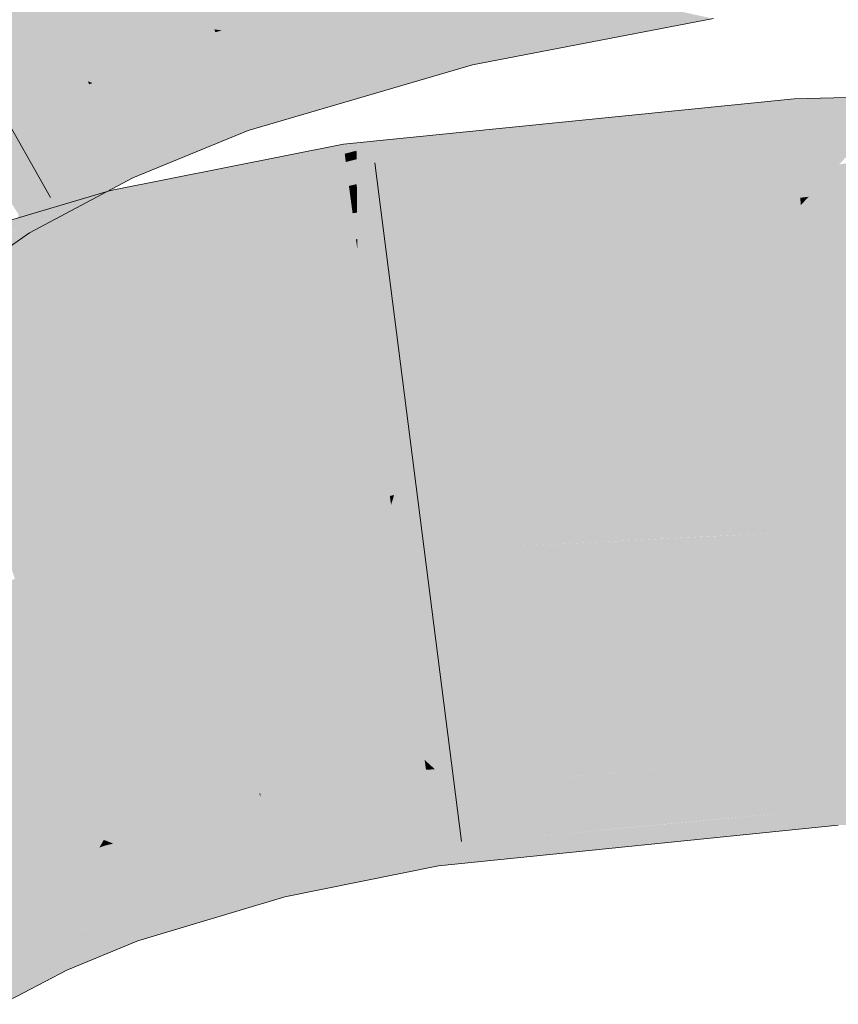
# Model space of a CAD drawing. Extents: x -620 to 300, y 62 to 1162.
# Tile 195 of 256: x 200.917 to 201.198, y 830.246 to 830.585. Entities that reach past the tile are written whole.
import ezdxf

# ---------------------------------------------------------------- set-up
doc = ezdxf.new("R2010")
doc.units = 0
doc.layers.get('0').update_dxf_attribs({"lineweight": 13})
doc.layers.add('E_Leerrohr 25-A06G955E8I', color=7, linetype='Continuous', lineweight=9, true_color=0xff8000)
doc.layers.add('E_Leerrohr 25-Shading', color=7, linetype='Continuous', lineweight=9, true_color=0xff8000)

# ---------------------------------------------------------------- blocks, each defined once
blk = doc.blocks.new('Shading-A06G94UZ8I', base_point=(176.13742, 828.71082))
at = {"layer": 'E_Leerrohr 25-Shading', "color": 31, "true_color": 0xfabd7f}
for points in [[(201.06392, 830.60455), (201.04341, 830.69055), (200.98376, 830.58118), (200.95567, 830.66498)], [(200.98376, 830.58118), (200.95567, 830.66498), (200.94025, 830.56335), (200.90283, 830.64343)], [(200.94025, 830.56335), (200.90283, 830.64343), (200.90115, 830.54254), (200.855, 830.61792)], [(201.34836, 830.47479), (201.34808, 830.5246), (201.18958, 830.44971), (201.18526, 830.52081)], [(201.18526, 830.52081), (201.06287, 830.47662), (201.18958, 830.44971), (201.04553, 830.4212)], [(201.06287, 830.47662), (201.18526, 830.52081), (201.15675, 830.51788)], [(201.07314, 830.50946), (201.06287, 830.47662), (201.15675, 830.51788)], [(201.07314, 830.50946), (201.0329, 830.50543), (201.03503, 830.48932)], [(201.03503, 830.48932), (201.03813, 830.46576), (201.07314, 830.50946), (201.06287, 830.47662)], [(201.00175, 830.49927), (200.99306, 830.46448), (201.0329, 830.50543), (201.03503, 830.48932)], [(201.00175, 830.49927), (200.95685, 830.49036), (200.96159, 830.47113)], [(200.96159, 830.47113), (200.96703, 830.4491), (201.00175, 830.49927), (200.99306, 830.46448)], [(200.96159, 830.47113), (200.95685, 830.49036), (200.90364, 830.42633), (200.88878, 830.47009)], [(201.03503, 830.48932), (200.99306, 830.46448), (201.03813, 830.46576), (200.987, 830.44031)], [(201.06287, 830.47662), (201.03813, 830.46576), (201.04553, 830.4212), (201.04405, 830.4209)], [(201.18958, 830.44971), (201.19061, 830.43256), (201.34836, 830.47479), (201.34854, 830.44238)], [(200.90364, 830.42633), (200.90889, 830.41095), (200.96159, 830.47113), (200.96703, 830.4491)], [(200.99306, 830.46448), (200.96703, 830.4491), (200.987, 830.44031), (200.97115, 830.43243)], [(201.03813, 830.46576), (200.987, 830.44031), (201.04405, 830.4209), (200.97804, 830.40454)], [(200.96703, 830.4491), (200.90889, 830.41095), (200.97115, 830.43243), (200.91267, 830.39984)], [(201.18958, 830.44971), (201.15285, 830.44244), (201.19061, 830.43256), (201.15337, 830.42877)], [(200.97115, 830.43243), (200.97804, 830.40454), (200.987, 830.44031)], [(201.15317, 830.43414), (201.15285, 830.44244), (201.04446, 830.41779), (201.04553, 830.4212)], [(201.19061, 830.43256), (201.34859, 830.43622), (201.34854, 830.44238)], [(201.15337, 830.42877), (201.15317, 830.43414), (201.04446, 830.41779)], [(201.3486, 830.43146), (201.34859, 830.43622), (201.19073, 830.43048), (201.19061, 830.43256)], [(200.91267, 830.39984), (200.91724, 830.38641), (200.97115, 830.43243), (200.97804, 830.40454)], [(201.0466, 830.40155), (201.19205, 830.40894), (201.15337, 830.42877), (201.19073, 830.43048)], [(201.19073, 830.43048), (201.19061, 830.43256), (201.15337, 830.42877)], [(201.19205, 830.40894), (201.34872, 830.41077), (201.19073, 830.43048), (201.3486, 830.43146)], [(201.0466, 830.40155), (201.15337, 830.42877), (201.04446, 830.41779)], [(200.97804, 830.40454), (201.04446, 830.41779), (201.04405, 830.4209)], [(201.04405, 830.4209), (201.04446, 830.41779), (201.04553, 830.4212)], [(201.0466, 830.40155), (201.04446, 830.41779), (200.98039, 830.39496), (200.97804, 830.40454)], [(201.19467, 830.36542), (201.34897, 830.36847), (201.19205, 830.40894), (201.34872, 830.41077)], [(201.0466, 830.40155), (201.05247, 830.35699), (201.15417, 830.40698), (201.15587, 830.3631)], [(201.15587, 830.3631), (201.19467, 830.36542), (201.15417, 830.40698), (201.19205, 830.40894)], [(200.98039, 830.39496), (200.97804, 830.40454), (200.91745, 830.3858), (200.91724, 830.38641)], [(200.99139, 830.3504), (201.05247, 830.35699), (200.98039, 830.39496), (201.0466, 830.40155)], [(200.87935, 830.37323), (200.88026, 830.37128), (200.91518, 830.39246), (200.91724, 830.38641)], [(200.93259, 830.34131), (200.99139, 830.3504), (200.91745, 830.3858), (200.98039, 830.39496)], [(200.93259, 830.34131), (200.91724, 830.38641), (200.89757, 830.33411), (200.88026, 830.37128)], [(201.19547, 830.35248), (201.19467, 830.36542), (201.06514, 830.35779)], [(201.19467, 830.36542), (201.19547, 830.35248), (201.34897, 830.36847), (201.34908, 830.34875)], [(200.99139, 830.3504), (200.99294, 830.34418), (201.05247, 830.35699), (201.05428, 830.34338)], [(201.05247, 830.35699), (201.19547, 830.35248), (201.06514, 830.35779)], [(201.19547, 830.35248), (201.05247, 830.35699), (201.19595, 830.34436), (201.05428, 830.34338)], [(201.19547, 830.35248), (201.19595, 830.34436), (201.34908, 830.34875), (201.34908, 830.34784)], [(200.99294, 830.34418), (200.99139, 830.3504), (200.95821, 830.34528)], [(200.93259, 830.34131), (200.99294, 830.34418), (200.95821, 830.34528)], [(200.99294, 830.34418), (200.93259, 830.34131), (200.99756, 830.32544), (200.93921, 830.32184)], [(201.05428, 830.34338), (200.99294, 830.34418), (201.05602, 830.3302), (200.99756, 830.32544)], [(201.05428, 830.34338), (201.05602, 830.3302), (201.19595, 830.34436)], [(200.91756, 830.29114), (200.94571, 830.30273), (200.89757, 830.33411), (200.93259, 830.34131)], [(200.89191, 830.27765), (200.91756, 830.29114), (200.86333, 830.32532), (200.89757, 830.33411)], [(200.99756, 830.32544), (200.99922, 830.31873), (201.05602, 830.3302)], [(200.93921, 830.32184), (200.94571, 830.30273), (200.99756, 830.32544), (200.99922, 830.31873)]]:
    blk.add_solid(points, dxfattribs=at)
at = {"layer": 'E_Leerrohr 25-Shading', "color": 43, "true_color": 0xd7ab7f}
for points in [[(201.06433, 830.60284), (201.06392, 830.60455), (200.98376, 830.58118)], [(200.98637, 830.58081), (201.06496, 830.60016), (200.98376, 830.58118), (201.06433, 830.60284)], [(200.99298, 830.5799), (201.06595, 830.59607), (200.98637, 830.58081), (201.06496, 830.60016)], [(201.00487, 830.57825), (201.06729, 830.59039), (200.99298, 830.5799), (201.06595, 830.59607)], [(201.07349, 830.58386), (201.14104, 830.58795), (201.07033, 830.5907), (201.11218, 830.59412)], [(201.02275, 830.57581), (201.06892, 830.58356), (201.00487, 830.57825), (201.06729, 830.59039)], [(201.06892, 830.58356), (201.07349, 830.58386), (201.06729, 830.59039), (201.07033, 830.5907)], [(201.15523, 830.58484), (201.14104, 830.58795), (201.0769, 830.57642), (201.07349, 830.58386)], [(201.04602, 830.57257), (201.07068, 830.57617), (201.02275, 830.57581), (201.06892, 830.58356)], [(201.07068, 830.57617), (201.0769, 830.57642), (201.06892, 830.58356), (201.07349, 830.58386)], [(201.15523, 830.58484), (201.0769, 830.57642), (201.12082, 830.57825)], [(200.98407, 830.5802), (200.98376, 830.58118), (200.94025, 830.56335)], [(200.94186, 830.56274), (200.98479, 830.57806), (200.94025, 830.56335), (200.98407, 830.5802)], [(200.98637, 830.58081), (200.98376, 830.58118), (200.98521, 830.58051)], [(200.98521, 830.58051), (200.98376, 830.58118), (200.98407, 830.5802)], [(200.98479, 830.57806), (200.98874, 830.57892), (200.98407, 830.5802), (200.98521, 830.58051)], [(200.98596, 830.57458), (200.99474, 830.57629), (200.98479, 830.57806), (200.98874, 830.57892)], [(200.98874, 830.57892), (200.99298, 830.5799), (200.98521, 830.58051), (200.98637, 830.58081)], [(200.99474, 830.57629), (201.00487, 830.57825), (200.98874, 830.57892), (200.99298, 830.5799)], [(200.94551, 830.56134), (200.98596, 830.57458), (200.94186, 830.56274), (200.98479, 830.57806)], [(200.98755, 830.56982), (201.00325, 830.57251), (200.98596, 830.57458), (200.99474, 830.57629)], [(201.00325, 830.57251), (201.02275, 830.57581), (200.99474, 830.57629), (201.00487, 830.57825)], [(201.01369, 830.56787), (201.04602, 830.57257), (201.00325, 830.57251), (201.02275, 830.57581)], [(201.07213, 830.57013), (201.07068, 830.57617), (201.06789, 830.56958), (201.04602, 830.57257)], [(201.07213, 830.57013), (201.07973, 830.57037), (201.07068, 830.57617), (201.0769, 830.57642)], [(201.0769, 830.57642), (201.07973, 830.57037), (201.12082, 830.57825)], [(200.95139, 830.55908), (200.98755, 830.56982), (200.94551, 830.56134), (200.98596, 830.57458)], [(200.98941, 830.56427), (201.01369, 830.56787), (200.98755, 830.56982), (201.00325, 830.57251)], [(201.02313, 830.56366), (201.06789, 830.56958), (201.01369, 830.56787), (201.04602, 830.57257)], [(200.95918, 830.55615), (200.98941, 830.56427), (200.95139, 830.55908), (200.98755, 830.56982)], [(201.0724, 830.56897), (201.06789, 830.56958), (201.02966, 830.56073), (201.02313, 830.56366)], [(201.0724, 830.56897), (201.02966, 830.56073), (201.05531, 830.56396)], [(201.06789, 830.56958), (201.0724, 830.56897), (201.07213, 830.57013)], [(201.0724, 830.56897), (201.07973, 830.57037), (201.07213, 830.57013)], [(200.99104, 830.55939), (201.02313, 830.56366), (200.98941, 830.56427), (201.01369, 830.56787)], [(200.94072, 830.56232), (200.94025, 830.56335), (200.90115, 830.54254)], [(200.90178, 830.5415), (200.94176, 830.56012), (200.90115, 830.54254), (200.94072, 830.56232)], [(200.94186, 830.56274), (200.94025, 830.56335), (200.94072, 830.56232)], [(200.94176, 830.56012), (200.94551, 830.56134), (200.94072, 830.56232), (200.94186, 830.56274)], [(200.96672, 830.55328), (200.99104, 830.55939), (200.95918, 830.55615), (200.98941, 830.56427)], [(200.99217, 830.55603), (201.02966, 830.56073), (200.99104, 830.55939), (201.02313, 830.56366)], [(201.02966, 830.56073), (201.03548, 830.55817), (201.05531, 830.56396)], [(200.90306, 830.53943), (200.94334, 830.5567), (200.90178, 830.5415), (200.94176, 830.56012)], [(200.94334, 830.5567), (200.95139, 830.55908), (200.94176, 830.56012), (200.94551, 830.56134)], [(200.94536, 830.55243), (200.95918, 830.55615), (200.94334, 830.5567), (200.95139, 830.55908)], [(200.99217, 830.55603), (200.99104, 830.55939), (200.97215, 830.55121), (200.96672, 830.55328)], [(200.99316, 830.5531), (201.03548, 830.55817), (200.99217, 830.55603), (201.02966, 830.56073)], [(200.99539, 830.54645), (201.03548, 830.55817), (200.99316, 830.5531)], [(201.22054, 830.55823), (201.18304, 830.55731), (201.18327, 830.55353)], [(201.18327, 830.55353), (201.18362, 830.54785), (201.22054, 830.55823), (201.21384, 830.55109)], [(200.90492, 830.53638), (200.94536, 830.55243), (200.90306, 830.53943), (200.94334, 830.5567)], [(200.94725, 830.54834), (200.96672, 830.55328), (200.94536, 830.55243), (200.95918, 830.55615)], [(200.97215, 830.55121), (200.97716, 830.54932), (200.99217, 830.55603), (200.99316, 830.5531)], [(201.10547, 830.5495), (201.09338, 830.54669), (201.15714, 830.55475), (201.15228, 830.55365)], [(201.15228, 830.55365), (201.18304, 830.55731), (201.15714, 830.55475)], [(201.15228, 830.55365), (201.15768, 830.54858), (201.18304, 830.55731)], [(201.18327, 830.55353), (201.18304, 830.55731), (201.15768, 830.54858)], [(200.90685, 830.53326), (200.94725, 830.54834), (200.90492, 830.53638), (200.94536, 830.55243)], [(200.94859, 830.54547), (200.97215, 830.55121), (200.94725, 830.54834), (200.96672, 830.55328)], [(200.97716, 830.54932), (200.99023, 830.54431), (200.99316, 830.5531), (200.99539, 830.54645)], [(201.03265, 830.53247), (201.0327, 830.52802), (201.09338, 830.54669), (201.15228, 830.55365)], [(201.15228, 830.55365), (201.0327, 830.52802), (201.15768, 830.54858), (201.03273, 830.52429)], [(201.18362, 830.54785), (201.18327, 830.55353), (201.127, 830.53796), (201.15768, 830.54858)], [(200.90828, 830.53088), (200.94859, 830.54547), (200.90685, 830.53326), (200.94725, 830.54834)], [(200.94983, 830.54285), (200.97716, 830.54932), (200.94859, 830.54547), (200.97215, 830.55121)], [(200.95302, 830.53601), (200.99023, 830.54431), (200.94983, 830.54285), (200.97716, 830.54932)], [(201.15768, 830.54858), (201.03273, 830.52429), (201.127, 830.53796), (201.03276, 830.52142)], [(201.07074, 830.54602), (201.05513, 830.54218), (201.10547, 830.5495), (201.09338, 830.54669)], [(201.21384, 830.55109), (201.18362, 830.54785), (201.20874, 830.54572), (201.18388, 830.54346)], [(200.90964, 830.52869), (200.94983, 830.54285), (200.90828, 830.53088), (200.94859, 830.54547)], [(201.05, 830.54395), (201.03259, 830.53949), (201.07074, 830.54602), (201.05513, 830.54218)], [(201.09338, 830.54669), (201.05513, 830.54218), (201.03265, 830.53247), (201.03262, 830.53656)], [(201.127, 830.53796), (201.10843, 830.53156), (201.18362, 830.54785), (201.18388, 830.54346)], [(201.20874, 830.54572), (201.18388, 830.54346), (201.20512, 830.54187), (201.18408, 830.54028)], [(200.9133, 830.52271), (200.95302, 830.53601), (200.90964, 830.52869), (200.94983, 830.54285)], [(200.95302, 830.53601), (200.95433, 830.5332), (200.99023, 830.54431), (200.97371, 830.53754)], [(200.99069, 830.5343), (200.98352, 830.52502), (201.02812, 830.54175), (201.02821, 830.54102)], [(201.03258, 830.54218), (201.02812, 830.54175), (201.02821, 830.54102)], [(201.02821, 830.54102), (201.02855, 830.53845), (201.03258, 830.54218), (201.03259, 830.53949)], [(201.03258, 830.54218), (201.03259, 830.53949), (201.05, 830.54395)], [(201.05513, 830.54218), (201.03259, 830.53949), (201.03262, 830.53656)], [(201.18388, 830.54346), (201.10843, 830.53156), (201.18408, 830.54028), (201.09807, 830.52795)], [(201.20512, 830.54187), (201.18408, 830.54028), (201.20213, 830.5387), (201.18425, 830.5376)], [(201.02855, 830.53845), (200.981, 830.52173), (201.02892, 830.53564), (200.97844, 830.51837)], [(201.02821, 830.54102), (200.98352, 830.52502), (201.02855, 830.53845), (200.981, 830.52173)], [(201.03259, 830.53949), (201.02855, 830.53845), (201.03262, 830.53656), (201.02892, 830.53564)], [(201.127, 830.53796), (201.03276, 830.52142), (201.10843, 830.53156), (201.03278, 830.51959)], [(201.18408, 830.54028), (201.09807, 830.52795), (201.18425, 830.5376), (201.09167, 830.52576)], [(201.20213, 830.5387), (201.18425, 830.5376), (201.20052, 830.53699), (201.18433, 830.53619)], [(201.32674, 830.54065), (201.21312, 830.53687), (201.18799, 830.52368), (201.19846, 830.53479)], [(200.95302, 830.53601), (200.9133, 830.52271), (200.95433, 830.5332), (200.91493, 830.52002)], [(200.95433, 830.5332), (200.95575, 830.53015), (200.97371, 830.53754)], [(201.02892, 830.53564), (200.97844, 830.51837), (201.02943, 830.53174), (200.97505, 830.51398)], [(201.03262, 830.53656), (201.02892, 830.53564), (201.03265, 830.53247), (201.02943, 830.53174)], [(201.18433, 830.53619), (201.11885, 830.52875), (201.0329, 830.50543), (201.06448, 830.51636)], [(201.18454, 830.53284), (201.18433, 830.53619), (201.07314, 830.50946), (201.0329, 830.50543)], [(201.18425, 830.5376), (201.09167, 830.52576), (201.18433, 830.53619), (201.09128, 830.52563)], [(201.20052, 830.53699), (201.18433, 830.53619), (201.19997, 830.53638), (201.18436, 830.53589)], [(201.19997, 830.53638), (201.18436, 830.53589), (201.19846, 830.53479), (201.18454, 830.53284)], [(201.19846, 830.53479), (201.18454, 830.53284), (201.18799, 830.52368), (201.1851, 830.52332)], [(201.34808, 830.5246), (201.34802, 830.53516), (201.18526, 830.52081), (201.28496, 830.53339)], [(200.91493, 830.52002), (200.91646, 830.51758), (200.95433, 830.5332), (200.95558, 830.53058)], [(200.94913, 830.52167), (200.94978, 830.51898), (200.97403, 830.53101), (200.99069, 830.5343)], [(200.94978, 830.51898), (200.95117, 830.51337), (200.99069, 830.5343), (200.98352, 830.52502)], [(201.02943, 830.53174), (200.97505, 830.51398), (201.03, 830.5274), (200.97176, 830.5097)], [(201.03265, 830.53247), (201.02943, 830.53174), (201.0327, 830.52802), (201.03, 830.5274)], [(201.10843, 830.53156), (201.03278, 830.51959), (201.09807, 830.52795), (201.03279, 830.51862)], [(201.07314, 830.50946), (201.15675, 830.51788), (201.18454, 830.53284), (201.1851, 830.52332)], [(201.18799, 830.52368), (201.18526, 830.52081), (201.26207, 830.53271), (201.28496, 830.53339)], [(200.95558, 830.53058), (200.91646, 830.51758), (200.94743, 830.52576), (200.91788, 830.51526)], [(200.95558, 830.53058), (200.94743, 830.52576), (200.95575, 830.53015)], [(200.95825, 830.52789), (200.94807, 830.52588), (200.9485, 830.52423)], [(200.9485, 830.52423), (200.94913, 830.52167), (200.95825, 830.52789), (200.97403, 830.53101)], [(201.0327, 830.52802), (201.03, 830.5274), (201.03273, 830.52429), (201.03047, 830.5238)], [(201.09807, 830.52795), (201.03279, 830.51862), (201.09167, 830.52576), (201.03279, 830.51825)], [(201.11885, 830.52875), (201.09128, 830.52563), (201.06448, 830.51636)], [(200.89903, 830.50446), (200.88205, 830.49207), (200.94807, 830.52588), (200.9485, 830.52423)], [(200.91866, 830.51392), (200.89903, 830.50446), (200.94711, 830.52557), (200.94807, 830.52588)], [(200.91788, 830.51526), (200.92027, 830.51129), (200.94743, 830.52576)], [(200.9359, 830.52228), (200.91866, 830.51392), (200.94711, 830.52557)], [(200.98352, 830.52502), (200.95117, 830.51337), (200.981, 830.52173), (200.95164, 830.51141)], [(201.03, 830.5274), (200.97176, 830.5097), (201.03047, 830.5238), (200.96936, 830.50659)], [(201.03273, 830.52429), (201.03047, 830.5238), (201.03276, 830.52142), (201.03084, 830.52112)], [(201.09167, 830.52576), (201.03279, 830.51825), (201.06448, 830.51636), (201.03287, 830.50916)], [(200.88139, 830.49176), (200.88217, 830.4895), (200.9485, 830.52423), (200.94913, 830.52167)], [(200.88217, 830.4895), (200.88304, 830.48694), (200.94913, 830.52167), (200.94978, 830.51898)], [(200.91489, 830.51599), (200.89903, 830.50446), (200.9359, 830.52228)], [(200.981, 830.52173), (200.95164, 830.51141), (200.97844, 830.51837), (200.95215, 830.5094)], [(201.03084, 830.52112), (200.96786, 830.50464), (201.03107, 830.51935), (200.96721, 830.50378)], [(201.03047, 830.5238), (200.96936, 830.50659), (201.03084, 830.52112), (200.96786, 830.50464)], [(201.03276, 830.52142), (201.03084, 830.52112), (201.03278, 830.51959), (201.03107, 830.51935)], [(201.15675, 830.51788), (201.18526, 830.52081), (201.1851, 830.52332)], [(201.1851, 830.52332), (201.18526, 830.52081), (201.18799, 830.52368)], [(200.88304, 830.48694), (200.88445, 830.48279), (200.94978, 830.51898), (200.95117, 830.51337)], [(200.91646, 830.51758), (200.91489, 830.50757), (200.92027, 830.51129)], [(200.97844, 830.51837), (200.95215, 830.5094), (200.97505, 830.51398), (200.9528, 830.50677)], [(201.03107, 830.51935), (200.96915, 830.50427), (201.03119, 830.51837)], [(201.03242, 830.50903), (201.03119, 830.51837), (201.00807, 830.505), (201.02516, 830.51703)], [(201.03278, 830.51959), (201.03107, 830.51935), (201.03279, 830.51862), (201.03119, 830.51837)], [(201.03279, 830.51862), (201.03119, 830.51837), (201.03279, 830.51825), (201.03125, 830.51801)], [(201.03279, 830.51825), (201.03125, 830.51801), (201.03287, 830.50916), (201.03242, 830.50903)], [(201.02516, 830.51703), (200.96915, 830.50427), (201.00807, 830.505)], [(201.03287, 830.50916), (201.0329, 830.50543), (201.06448, 830.51636)], [(200.95117, 830.51337), (200.88445, 830.48279), (200.95164, 830.51141), (200.88492, 830.48138)], [(200.95164, 830.51141), (200.88492, 830.48138), (200.95215, 830.5094), (200.88536, 830.4801)], [(200.97505, 830.51398), (200.9528, 830.50677), (200.97176, 830.5097), (200.95345, 830.50415)], [(200.95215, 830.5094), (200.88536, 830.4801), (200.9528, 830.50677), (200.88586, 830.47864)], [(200.97176, 830.5097), (200.95345, 830.50415), (200.96936, 830.50659), (200.95392, 830.50226)], [(201.03242, 830.50903), (201.00807, 830.505), (201.02042, 830.50519)], [(201.02042, 830.50519), (201.0329, 830.50543), (201.03242, 830.50903)], [(201.03242, 830.50903), (201.0329, 830.50543), (201.03287, 830.50916)], [(200.9528, 830.50677), (200.88586, 830.47864), (200.95345, 830.50415), (200.88623, 830.47754)], [(200.95345, 830.50415), (200.88623, 830.47754), (200.95392, 830.50226), (200.88637, 830.47711)], [(200.96936, 830.50659), (200.95392, 830.50226), (200.96786, 830.50464), (200.95421, 830.5011)], [(200.96786, 830.50464), (200.95421, 830.5011), (200.96721, 830.50378), (200.9543, 830.50067)], [(200.95685, 830.49036), (201.00243, 830.50098), (200.96915, 830.50427), (201.00807, 830.505)], [(200.95685, 830.49036), (200.96915, 830.50427), (200.96721, 830.50378)], [(201.00175, 830.49927), (201.02042, 830.50519), (200.99922, 830.49872), (201.00243, 830.50098)], [(201.0329, 830.50543), (201.02042, 830.50519), (201.00175, 830.49927)], [(201.00243, 830.50098), (201.02042, 830.50519), (201.00807, 830.505)], [(200.95392, 830.50226), (200.89809, 830.48151), (200.95421, 830.5011)], [(200.93095, 830.49298), (200.89809, 830.48151), (200.9543, 830.50067), (200.95685, 830.49036)], [(200.95421, 830.5011), (200.93095, 830.49298), (200.9543, 830.50067)], [(200.9543, 830.50067), (200.95685, 830.49036), (200.96721, 830.50378)], [(201.00243, 830.50098), (200.95685, 830.49036), (200.99922, 830.49872)], [(200.89809, 830.48151), (200.88637, 830.47711), (200.95685, 830.49036), (200.88878, 830.47009)], [(201.34915, 830.33649), (201.34908, 830.34784), (201.19666, 830.33276), (201.19595, 830.34436)], [(201.13814, 830.33032), (201.19595, 830.34436), (201.05954, 830.32697), (201.05602, 830.3302)], [(201.19666, 830.33282), (201.19595, 830.34436), (201.13814, 830.33032)], [(201.19781, 830.31372), (201.34926, 830.31775), (201.19666, 830.33276), (201.34915, 830.33649)], [(201.19666, 830.33276), (201.06633, 830.3208), (201.13281, 830.30762), (201.07884, 830.30945)], [(201.19666, 830.33276), (201.19666, 830.33282), (201.11868, 830.32562), (201.13814, 830.33032)], [(201.19666, 830.33276), (201.13281, 830.30762), (201.19781, 830.31372)], [(200.9995, 830.31763), (201.05646, 830.32684), (200.99953, 830.31879), (201.05615, 830.3291)], [(201.05615, 830.3291), (201.05602, 830.3302), (200.99953, 830.31879)], [(201.05954, 830.32697), (201.05602, 830.3302), (201.05646, 830.32684)], [(201.11868, 830.32562), (201.13814, 830.33032), (201.06258, 830.32422), (201.05954, 830.32697)], [(200.99989, 830.31598), (201.05682, 830.3241), (200.9995, 830.31763), (201.05646, 830.32684)], [(201.05682, 830.3241), (201.06258, 830.32422), (201.05646, 830.32684), (201.05954, 830.32697)], [(201.06258, 830.32422), (201.06633, 830.3208), (201.11868, 830.32562)], [(201.00052, 830.31348), (201.05731, 830.32031), (200.99989, 830.31598), (201.05682, 830.3241)], [(201.05736, 830.32001), (201.06633, 830.3208), (201.05682, 830.3241), (201.06258, 830.32422)], [(200.9995, 830.31763), (200.99922, 830.31873), (200.94633, 830.30292)], [(200.9995, 830.31763), (200.99953, 830.31879), (200.99922, 830.31873)], [(201.00136, 830.31006), (201.05736, 830.32001), (201.00052, 830.31348), (201.05731, 830.32031)], [(201.00136, 830.31006), (201.0024, 830.30585), (201.05736, 830.32001), (201.05865, 830.31018)], [(201.05736, 830.32001), (201.05865, 830.31018), (201.06633, 830.3208), (201.07884, 830.30945)], [(200.99989, 830.31598), (200.9995, 830.31763), (200.94571, 830.30273), (200.94633, 830.30292)], [(200.99989, 830.31598), (200.94571, 830.30273), (200.95061, 830.30334)], [(200.95061, 830.30334), (200.96547, 830.3053), (200.99989, 830.31598), (201.00052, 830.31348)], [(201.19817, 830.3078), (201.34929, 830.31122), (201.19781, 830.31372), (201.34926, 830.31775)], [(200.96547, 830.3053), (201.00072, 830.30988), (201.00052, 830.31348), (201.00136, 830.31006)], [(201.15814, 830.30371), (201.19817, 830.3078), (201.15791, 830.30994), (201.19781, 830.31372)], [(200.95293, 830.29999), (201.00072, 830.30988), (200.94901, 830.30145), (200.96547, 830.3053)], [(200.95677, 830.29852), (201.00072, 830.30988), (200.95293, 830.29999)], [(201.0024, 830.30585), (201.00136, 830.31006), (200.95854, 830.29785), (200.95677, 830.29852)], [(201.0024, 830.30585), (201.00352, 830.30133), (201.05865, 830.31018), (201.0594, 830.3045)], [(201.05865, 830.31018), (201.0594, 830.3045), (201.07884, 830.30945), (201.08578, 830.30316)], [(201.05989, 830.30072), (201.06081, 830.29388), (201.15791, 830.30994), (201.15814, 830.30371)], [(201.07884, 830.30945), (201.08578, 830.30316), (201.13281, 830.30762)], [(200.94901, 830.30145), (200.96547, 830.3053), (200.94667, 830.30237), (200.95061, 830.30334)], [(200.96553, 830.29523), (201.00352, 830.30133), (200.95854, 830.29785), (201.0024, 830.30585)], [(201.00606, 830.29108), (201.05989, 830.30072), (201.00352, 830.30133), (201.0594, 830.3045)], [(201.05989, 830.30072), (201.08578, 830.30316), (201.0594, 830.3045)], [(200.94527, 830.30188), (200.94571, 830.30273), (200.91756, 830.29114)], [(200.91785, 830.29053), (200.94427, 830.30011), (200.91756, 830.29114), (200.94527, 830.30188)], [(200.94427, 830.30011), (200.94635, 830.30084), (200.94527, 830.30188), (200.94591, 830.30212)], [(200.94591, 830.30212), (200.94571, 830.30273), (200.94527, 830.30188)], [(200.95061, 830.30334), (200.94571, 830.30273), (200.94667, 830.30237)], [(200.94667, 830.30237), (200.94571, 830.30273), (200.94591, 830.30212)], [(200.94635, 830.30084), (200.94901, 830.30145), (200.94591, 830.30212), (200.94667, 830.30237)], [(200.94705, 830.29877), (200.95293, 830.29999), (200.94635, 830.30084), (200.94901, 830.30145)], [(200.96553, 830.29523), (200.98856, 830.2865), (201.00352, 830.30133), (201.00606, 830.29108)], [(200.91846, 830.28918), (200.94275, 830.2973), (200.91785, 830.29053), (200.94427, 830.30011)], [(200.94078, 830.2937), (200.94792, 830.2962), (200.94275, 830.2973), (200.94705, 830.29877)], [(200.94275, 830.2973), (200.94705, 830.29877), (200.94427, 830.30011), (200.94635, 830.30084)], [(200.94792, 830.2962), (200.95677, 830.29852), (200.94705, 830.29877), (200.95293, 830.29999)], [(200.94792, 830.2962), (200.94801, 830.2959), (200.95677, 830.29852), (200.95854, 830.29785)], [(200.94801, 830.2959), (200.94916, 830.29254), (200.95854, 830.29785), (200.96553, 830.29523)], [(201.008, 830.28314), (201.06081, 830.29388), (201.00606, 830.29108), (201.05989, 830.30072)], [(200.9194, 830.28717), (200.94078, 830.2937), (200.91846, 830.28918), (200.94275, 830.2973)], [(200.94916, 830.29254), (200.94792, 830.2962), (200.93852, 830.28955), (200.94078, 830.2937)], [(200.95428, 830.27753), (200.98856, 830.2865), (200.94916, 830.29254), (200.96553, 830.29523)], [(200.91785, 830.29053), (200.91756, 830.29114), (200.89191, 830.27765)], [(200.94078, 830.2937), (200.9194, 830.28717), (200.9198, 830.28632)], [(200.9198, 830.28632), (200.92061, 830.28455), (200.94078, 830.2937), (200.93852, 830.28955)], [(200.93852, 830.28955), (200.95428, 830.27753), (200.94916, 830.29254)], [(200.98856, 830.2865), (201.00201, 830.28137), (201.00606, 830.29108), (201.008, 830.28314)], [(200.89226, 830.27704), (200.91846, 830.28918), (200.89191, 830.27765), (200.91785, 830.29053)], [(200.89301, 830.27582), (200.9194, 830.28717), (200.89226, 830.27704), (200.91846, 830.28918)], [(200.92061, 830.28455), (200.92758, 830.26959), (200.93852, 830.28955)], [(200.93852, 830.28955), (200.92758, 830.26959), (200.95428, 830.27753), (200.9397, 830.27234)], [(200.89369, 830.27466), (200.9198, 830.28632), (200.89301, 830.27582), (200.9194, 830.28717)], [(200.8941, 830.27399), (200.92061, 830.28455), (200.89369, 830.27466), (200.9198, 830.28632)], [(200.90181, 830.26111), (200.92758, 830.26959), (200.8941, 830.27399), (200.92061, 830.28455)], [(200.95488, 830.27576), (201.00201, 830.28137), (200.95428, 830.27753), (200.98856, 830.2865)], [(201.00201, 830.28137), (200.95488, 830.27576), (200.98689, 830.27686), (200.95576, 830.27313)], [(200.9397, 830.27234), (200.95488, 830.27576), (200.95428, 830.27753)], [(200.95488, 830.27576), (200.92758, 830.26959), (200.95576, 830.27313), (200.92876, 830.26703)], [(200.95576, 830.27313), (200.95604, 830.27234), (200.98689, 830.27686), (200.98227, 830.27545)], [(200.95604, 830.27234), (200.9575, 830.26807), (200.98227, 830.27545)], [(200.92876, 830.26703), (200.92911, 830.2663), (200.95576, 830.27313), (200.95604, 830.27234)], [(200.92911, 830.2663), (200.933, 830.25793), (200.95604, 830.27234), (200.9575, 830.26807)], [(200.92758, 830.26959), (200.90181, 830.26111), (200.92876, 830.26703), (200.90327, 830.25867)], [(200.90327, 830.25867), (200.90367, 830.258), (200.92876, 830.26703), (200.92911, 830.2663)], [(200.92911, 830.2663), (200.90367, 830.258), (200.91489, 830.24841), (200.90961, 830.24811)], [(200.92911, 830.2663), (200.91489, 830.24841), (200.933, 830.25793)]]:
    blk.add_solid(points, dxfattribs=at)
blk = doc.blocks.new('Referenz-A06G955K8I')
at = {"layer": 'E_Leerrohr 25-A06G955E8I', "linetype": 'Continuous', "ltscale": 0.13}
for p, q in [((200.8116, 830.7279), (200.92742, 830.52342)), ((201.15522, 830.58486), (201.07241, 830.56895)), ((201.07241, 830.56895), (200.99539, 830.54644)), ((201.34787, 830.56123), (201.18305, 830.55733)), ((201.18305, 830.55733), (201.02812, 830.54173)), ((200.99539, 830.54644), (200.95575, 830.53018)), ((201.02812, 830.54173), (200.94808, 830.52588)), ((201.03895, 830.5353), (201.06862, 830.30218)), ((200.95575, 830.53018), (200.92027, 830.51132)), ((200.94808, 830.52588), (200.87698, 830.50473)), ((200.92027, 830.51132), (200.89132, 830.49108)), ((201.19817, 830.30779), (201.0608, 830.29387)), ((201.0608, 830.29387), (201.008, 830.28317)), ((201.008, 830.28317), (200.9575, 830.26806)), ((200.9575, 830.26806), (200.933, 830.25793)), ((200.933, 830.25793), (200.91072, 830.24625))]:
    blk.add_line(p, q, dxfattribs=at)

msp = doc.modelspace()

# ---------------------------------------------------------------- block references
at = {"color": 8, "lineweight": 25, "ltscale": 0.25, "true_color": 0x808080}
msp.add_blockref('Referenz-A06G955K8I', (0, 0), dxfattribs=at)
msp.add_blockref('Shading-A06G94UZ8I', (176.13742, 828.71082))

doc.saveas('drawing.dxf')
